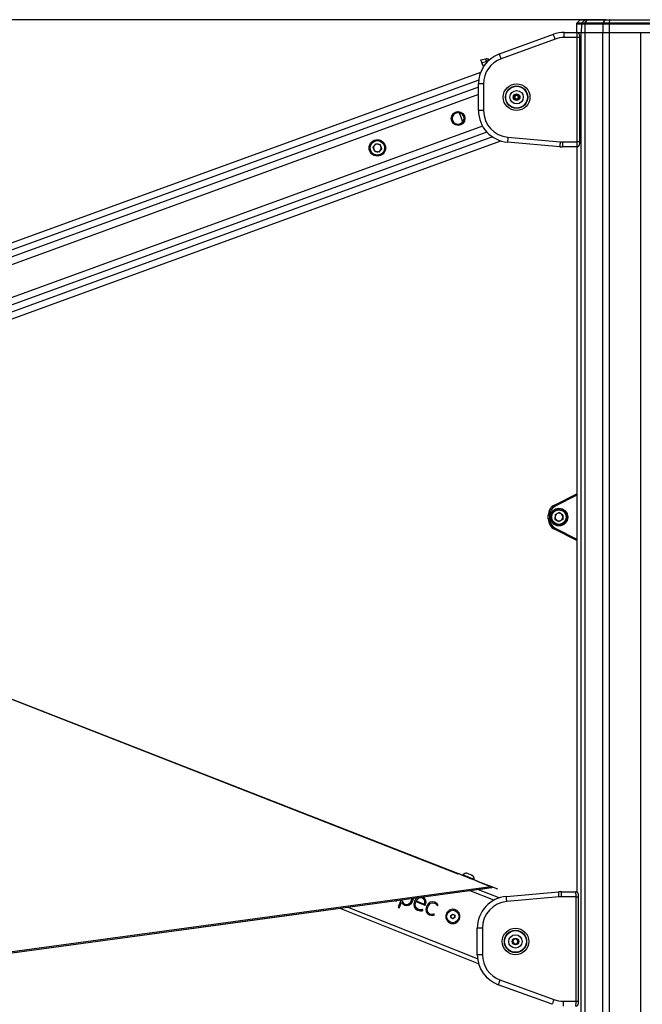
# Model space of a CAD drawing. Header units: millimetres. Extents: x 20 to 26560, y 16 to 17993.
# Tile 27 of 95: x 8093 to 9072, y 6574 to 8122. Entities that reach past the tile are written whole.
import ezdxf

# ---------------------------------------------------------------- set-up
doc = ezdxf.new("R2010")
doc.units = ezdxf.units.MM
doc.layers.add('COMPONENT_GEOMETRY', color=7, linetype='Continuous')
doc.styles.add('SLDTEXTSTYLE0', font='TXT', dxfattribs={"width": 0.75})
doc.dimstyles.new('SLDDIMSTYLE0', dxfattribs={"dimtxt": 150, "dimasz": 6.604, "dimexe": 0, "dimexo": 0.0625, "dimgap": 37.5, "dimtad": 0, "dimtih": 1, "dimtoh": 1, "dimdec": 0, "dimlfac": 0.5, "dimrnd": 1e-09, "dimzin": 12, "dimdsep": 46, "dimtxsty": 'SLDTEXTSTYLE0', "dimsah": 1, "dimcen": 0.09, "dimadec": 0, "dimazin": 3, "dimtfac": 1, "dimtdec": 0, "dimtofl": 0, "dimtmove": 0, "dimatfit": 3, "dimfxl": 1, "dimfrac": 2, "dimtolj": 1, "dimtzin": 12, "dimarcsym": 0})

# ---------------------------------------------------------------- blocks, each defined once
blk = doc.blocks.new('_D_2')
at = {"layer": 'COMPONENT_GEOMETRY', "color": 7, "ltscale": 2}
for p, q in [((9012.3, 8122.3), (943.9, 8122.3)), ((950.2, 8122.3), (950.2, 5128.7)), ((950.2, 1897), (950.2, 4890.6)), ((8163.9, 1897), (943.9, 1897))]:
    blk.add_line(p, q, dxfattribs=at)
for points in [[(950.2, 8122.3), (949.2, 8115.7), (951.2, 8115.7)], [(950.2, 1897), (951.2, 1903.6), (949.2, 1903.6)]]:
    blk.add_solid(points, dxfattribs=at)
at = {"layer": 'COMPONENT_GEOMETRY', "color": 7, "ltscale": 2, "insert": (728.5, 5084), "char_height": 150, "attachment_point": 1, "style": 'SLDTEXTSTYLE0'}
blk.add_mtext('3113', dxfattribs=at)
blk = doc.blocks.new('_D_4')
at = {"layer": 'COMPONENT_GEOMETRY', "color": 7, "ltscale": 2}
for p, q in [((1221.2, 6646.7), (1221.2, 2855.5)), ((10006.5, 2222.9), (10006.5, 2868.2)), ((1221.2, 2861.9), (5392.1, 2861.9)), ((10006.5, 2861.9), (5835.5, 2861.9))]:
    blk.add_line(p, q, dxfattribs=at)
for points in [[(1221.2, 2861.9), (1227.8, 2860.8), (1227.8, 2862.9)], [(10006.5, 2861.9), (9999.9, 2862.9), (9999.9, 2860.8)]]:
    blk.add_solid(points, dxfattribs=at)
at = {"layer": 'COMPONENT_GEOMETRY', "color": 7, "ltscale": 2, "insert": (5392.1, 2936.2), "char_height": 150, "attachment_point": 1, "style": 'SLDTEXTSTYLE0'}
blk.add_mtext('4393', dxfattribs=at)

msp = doc.modelspace()

# ---------------------------------------------------------------- linework, layer by layer
at = {"color": 7, "linetype": 'Continuous', "lineweight": 25, "ltscale": 2}
for p, q in [((8968.08, 8115.08), (8968, 8110.33)), ((8973.45, 8121.48), (8969, 8117.19)), ((8975.53, 8122.33), (8983.23, 8122.33)), ((8975.93, 8115.08), (8975.71, 8102.33)), ((8981.33, 8115.08), (8975.93, 8115.08)), ((8976.82, 8117.19), (8981.18, 8121.48)), ((8976.82, 8117.19), (8981.98, 8117.19)), ((8981.33, 8115.08), (8981.17, 8102.33)), ((8985.12, 8121.48), (8981.18, 8121.48)), ((9009.58, 8115.08), (8981.33, 8115.08)), ((8981.98, 8117.19), (8985.12, 8121.48)), ((8981.98, 8117.19), (9010.23, 8117.19)), ((8983.23, 8122.33), (8986.59, 8122.33)), ((9013.37, 8121.48), (8985.12, 8121.48)), ((8986.59, 8122.33), (9014.84, 8122.33)), ((9009.58, 8115.08), (9009.42, 8102.33)), ((9019.67, 8115.08), (9009.58, 8115.08)), ((9010.23, 8117.19), (9013.37, 8121.48)), ((9010.23, 8117.19), (9019.85, 8117.19)), ((9020.72, 8121.48), (9013.37, 8121.48)), ((9014.84, 8122.33), (9021.13, 8122.33)), ((9019.67, 8115.08), (9019.62, 8102.33)), ((9177.25, 8115.08), (9019.67, 8115.08)), ((9019.85, 8117.19), (9020.72, 8121.48)), ((9019.85, 8117.19), (9177.07, 8117.19)), ((9176.2, 8121.48), (9020.72, 8121.48)), ((9021.13, 8122.33), (9175.79, 8122.33)), ((8846.98, 8068.44), (8931.79, 8099.31)), ((8948.89, 8094.33), (8948.89, 8102.33)), ((8948.89, 8102.33), (8968.71, 8102.33)), ((8968.04, 8106.4), (8967.97, 8102.33)), ((8968, 8110.33), (8968.03, 8110.33)), ((8968.71, 8102.33), (8975.71, 8102.33)), ((8968.91, 8102.33), (8975.71, 8102.33)), ((8975.71, 8102.33), (8981.17, 8102.33)), ((8981.17, 8102.33), (9009.42, 8102.33)), ((9009.42, 8102.33), (9019.62, 8102.33)), ((9019.62, 8102.33), (9089.12, 8102.33)), ((9019.62, 8102.33), (9069.53, 8102.33)), ((8934.53, 8091.79), (8849.71, 8060.92)), ((8969.34, 8094.33), (8948.89, 8094.33)), ((8969.34, 7930.33), (8969.34, 8094.33)), ((8973.34, 7930.33), (8973.34, 8094.33)), ((8817.8, 8059.31), (8825.43, 8060.92)), ((8826.55, 8056.06), (8819.52, 8054.57)), ((8819.52, 8054.57), (8820.74, 8051.23)), ((8820.66, 8051.21), (8821.74, 8048.06)), ((8829.67, 8060.25), (8830.61, 8059.71)), ((8817.43, 8039.46), (7121.36, 7422.04)), ((8822.08, 8021.46), (8814.08, 8021.46)), ((8814.08, 7979.52), (8814.08, 8021.46)), ((8822.08, 8021.46), (8822.08, 7979.52)), ((8870.08, 8002.79), (8874.08, 8005.1)), ((8871.08, 8002.22), (8874.08, 8003.95)), ((8874.08, 8005.1), (8878.08, 8002.79)), ((8874.08, 8003.95), (8877.08, 8002.22)), ((8870.08, 7998.18), (8870.08, 8002.79)), ((8874.08, 7995.87), (8870.08, 7998.18)), ((8871.08, 7998.75), (8871.08, 8002.22)), ((8874.08, 7997.02), (8871.08, 7998.75)), ((8877.08, 7998.75), (8874.08, 7997.02)), ((8878.08, 7998.18), (8874.08, 7995.87)), ((8877.08, 8002.22), (8877.08, 7998.75)), ((8878.08, 8002.79), (8878.08, 7998.18)), ((8779.52, 7976.8), (8782.14, 7977.76)), ((8779.52, 7976.8), (8779.54, 7976.72)), ((8782.38, 7977.76), (8779.54, 7976.72)), ((8784.04, 7975.51), (8789.05, 7961.73)), ((8789.38, 7961.76), (8784.3, 7975.69)), ((8822.08, 7979.52), (8814.08, 7979.52)), ((8785.43, 7957.51), (8789.13, 7958.86)), ((8785.46, 7957.43), (8785.43, 7957.51)), ((8788.94, 7958.7), (8785.46, 7957.43)), ((7368.56, 7392.84), (8849.12, 7931.81)), ((8652.73, 7927.4), (8648.2, 7922)), ((8652.73, 7927.4), (8659.66, 7926.17)), ((8662.06, 7919.56), (8659.66, 7926.17)), ((8941.9, 7922.52), (8859.72, 7929.71)), ((8860.42, 7937.68), (8942.6, 7930.49)), ((8946.26, 7930.33), (8969.34, 7930.33)), ((8946.26, 7930.33), (8946.26, 7922.33)), ((8648.2, 7922), (8650.61, 7915.39)), ((8657.54, 7914.17), (8650.61, 7915.39)), ((8662.06, 7919.56), (8657.54, 7914.17)), ((8968.71, 7922.33), (8946.26, 7922.33)), ((8968.9, 7922.33), (8968.71, 7922.33)), ((8968.9, 7922.35), (8968.9, 6750.73)), ((8933.75, 7359.32), (8968.9, 7377.05)), ((8923.86, 7337.41), (8923.86, 7343.25)), ((8925.86, 7343.25), (8923.86, 7343.25)), ((8925.86, 7343.25), (8925.86, 7337.41)), ((8934.79, 7344.21), (8934.36, 7337.19)), ((8934.79, 7344.21), (8941.09, 7347.35)), ((8946.96, 7343.47), (8941.09, 7347.35)), ((8946.96, 7343.47), (8946.53, 7336.44)), ((8925.86, 7337.41), (8923.86, 7337.41)), ((8934.36, 7337.19), (8940.23, 7333.3)), ((8946.53, 7336.44), (8940.23, 7333.3)), ((8968.9, 7303.61), (8933.75, 7321.34)), ((8781.86, 6779.82), (8781.82, 6779.72)), ((8789.72, 6777.94), (8789.44, 6777.23)), ((8807.09, 6770.2), (8807.37, 6770.9)), ((8834.97, 6758.96), (8814.39, 6767)), ((8833.64, 6759.1), (8047.56, 6652.26)), ((8834.33, 6757.33), (8813.9, 6754.56)), ((8846.5, 6741.56), (8813.9, 6754.56)), ((8834.39, 6759.11), (8833.64, 6759.1)), ((8833.87, 6757.89), (8835.05, 6757.43)), ((8835.05, 6757.43), (8834.33, 6757.33)), ((8835.05, 6757.43), (8834.33, 6757.33)), ((8835.49, 6758.68), (8834.39, 6759.11)), ((8844.43, 6755.27), (8834.97, 6758.96)), ((8834.97, 6758.96), (8835.49, 6758.68)), ((8835.49, 6758.68), (8835.05, 6757.43)), ((8857.92, 6743.93), (8940.1, 6751.12)), ((8944.46, 6743.31), (8944.46, 6751.31)), ((8944.46, 6751.31), (8966.91, 6751.31)), ((8966.91, 6751.31), (8968.26, 6751.31)), ((8683.14, 6736.81), (8685.82, 6737.23)), ((8692.75, 6733.62), (8693.46, 6734.15)), ((8693.46, 6734.15), (8694.23, 6733.74)), ((8694.64, 6738.35), (8694.18, 6737.2)), ((8694.18, 6737.2), (8694.8, 6735.29)), ((8694.8, 6735.29), (8695.74, 6733.82)), ((8695.74, 6733.82), (8697, 6732.71)), ((8704.78, 6732.23), (8707.21, 6734.47)), ((8707.21, 6734.47), (8709.07, 6737.84)), ((8708.84, 6733.27), (8711, 6737.06)), ((8709.07, 6737.84), (8709.79, 6740.41)), ((8711, 6737.06), (8711.99, 6740.71)), ((8713.68, 6736.32), (8712.55, 6731.6)), ((8715.84, 6739.98), (8713.68, 6736.32)), ((8714.5, 6731.48), (8715.54, 6735.58)), ((8715.69, 6735.95), (8730, 6730.25)), ((8717.71, 6741.49), (8715.84, 6739.98)), ((8718.09, 6739.62), (8716.27, 6737.12)), ((8716.27, 6737.12), (8729.3, 6731.93)), ((8720.36, 6741.19), (8718.09, 6739.62)), ((8722.99, 6741.72), (8720.36, 6741.19)), ((8725.9, 6741.11), (8722.99, 6741.72)), ((8728.18, 6739.67), (8725.9, 6741.11)), ((8729.3, 6740.72), (8726.44, 6742.52)), ((8729.57, 6737.56), (8728.18, 6739.67)), ((8731.1, 6738.06), (8729.3, 6740.72)), ((8729.3, 6731.93), (8729.98, 6734.94)), ((8729.98, 6734.94), (8729.57, 6737.56)), ((8730.81, 6730.79), (8731.68, 6734.71)), ((8731.68, 6734.71), (8731.1, 6738.06)), ((8737.81, 6734.72), (8734.79, 6732.21)), ((8741.43, 6735.69), (8737.81, 6734.72)), ((8738.86, 6733.15), (8741.77, 6734)), ((8745.51, 6734.92), (8741.43, 6735.69)), ((8741.77, 6734), (8745.02, 6733.4)), ((8748.67, 6732.95), (8745.51, 6734.92)), ((8940.8, 6743.15), (8858.62, 6735.96)), ((8967.54, 6743.31), (8944.46, 6743.31)), ((8967.54, 6579.31), (8967.54, 6743.31)), ((8971.54, 6579.31), (8971.54, 6743.31)), ((8596.43, 6725), (8048.9, 6650.59)), ((8814.29, 6638.14), (8596.43, 6725)), ((8687.8, 6726.71), (8689.69, 6725.96)), ((8694.23, 6733.74), (8695.19, 6732.38)), ((8695.19, 6732.38), (8698.35, 6730.27)), ((8697, 6732.71), (8698.59, 6731.89)), ((8698.35, 6730.27), (8702.34, 6729.6)), ((8698.59, 6731.89), (8701.88, 6731.31)), ((8701.88, 6731.31), (8704.78, 6732.23)), ((8702.34, 6729.6), (8705.89, 6730.69)), ((8705.89, 6730.69), (8708.84, 6733.27)), ((8712.55, 6731.6), (8713.07, 6727.58)), ((8713.07, 6727.58), (8715.1, 6724.4)), ((8714.84, 6728.08), (8714.5, 6731.48)), ((8716.45, 6725.46), (8714.84, 6728.08)), ((8715.1, 6724.4), (8718.49, 6722.24)), ((8719.23, 6723.68), (8716.45, 6725.46)), ((8718.49, 6722.24), (8720.78, 6721.58)), ((8721.93, 6722.98), (8719.23, 6723.68)), ((8720.78, 6721.58), (8723.07, 6721.34)), ((8724.05, 6722.99), (8721.93, 6722.98)), ((8723.07, 6721.34), (8725.16, 6721.53)), ((8725.52, 6723.25), (8724.05, 6722.99)), ((8725.16, 6721.53), (8726.86, 6722.13)), ((8726.28, 6723.32), (8725.52, 6723.25)), ((8726.6, 6722.97), (8726.28, 6723.32)), ((8726.86, 6722.13), (8726.6, 6722.97)), ((8730, 6730.25), (8730.46, 6730.25)), ((8730.46, 6730.25), (8730.81, 6730.79)), ((8732.56, 6728.33), (8731.48, 6723.82)), ((8731.48, 6723.82), (8731.95, 6719.95)), ((8731.95, 6719.95), (8733.83, 6716.91)), ((8734.79, 6732.21), (8732.56, 6728.33)), ((8733.51, 6723.69), (8734.5, 6727.56)), ((8733.81, 6720.45), (8733.51, 6723.69)), ((8735.3, 6717.92), (8733.81, 6720.45)), ((8734.5, 6727.56), (8736.4, 6730.97)), ((8736.4, 6730.97), (8738.86, 6733.15)), ((8745.02, 6733.4), (8747, 6732.3)), ((8747, 6732.3), (8748.2, 6731.14)), ((8748.2, 6731.14), (8748.88, 6730.2)), ((8750.6, 6730.26), (8748.67, 6732.95)), ((8748.88, 6730.2), (8749.31, 6729.72)), ((8749.31, 6729.72), (8749.58, 6729.69)), ((8749.58, 6729.69), (8749.84, 6729.78)), ((8749.84, 6729.78), (8750.6, 6730.26)), ((8733.83, 6716.91), (8736.99, 6714.86)), ((8737.88, 6716.22), (8735.3, 6717.92)), ((8736.99, 6714.86), (8739.2, 6714.22)), ((8740.39, 6715.61), (8737.88, 6716.22)), ((8739.2, 6714.22), (8741.32, 6714.05)), ((8742.27, 6715.71), (8740.39, 6715.61)), ((8741.32, 6714.05), (8743.23, 6714.32)), ((8743.54, 6716.05), (8742.27, 6715.71)), ((8743.23, 6714.32), (8744.82, 6714.97)), ((8744.26, 6716.15), (8743.54, 6716.05)), ((8744.58, 6715.8), (8744.26, 6716.15)), ((8744.82, 6714.97), (8744.58, 6715.8)), ((8770.74, 6714), (8773.66, 6715.87)), ((8770.9, 6710.54), (8770.74, 6714)), ((8773.97, 6708.95), (8770.9, 6710.54)), ((8773.66, 6715.87), (8776.74, 6714.27)), ((8776.89, 6710.81), (8773.97, 6708.95)), ((8776.74, 6714.27), (8776.89, 6710.81)), ((8820.28, 6694.12), (8812.28, 6694.12)), ((8812.28, 6652.18), (8812.28, 6694.12)), ((8820.28, 6694.12), (8820.28, 6652.18)), ((8867.95, 6671.53), (8868.71, 6676.09)), ((8867.96, 6671.52), (8868.33, 6673.8)), ((8868.71, 6676.09), (8873.04, 6677.7)), ((8868.71, 6676.07), (8870.87, 6676.89)), ((8873.03, 6677.7), (8874.81, 6676.24)), ((8873.04, 6677.7), (8876.6, 6674.77)), ((8876.6, 6674.77), (8875.84, 6670.21)), ((8876.59, 6674.78), (8876.22, 6672.5)), ((8871.52, 6668.59), (8867.95, 6671.53)), ((8871.53, 6668.6), (8869.74, 6670.05)), ((8875.84, 6670.21), (8871.52, 6668.59)), ((8875.84, 6670.22), (8873.69, 6669.41)), ((8820.28, 6652.18), (8812.28, 6652.18)), ((8847.91, 6612.71), (8932.73, 6581.84)), ((8929.99, 6574.32), (8845.18, 6605.19)), ((8947.09, 6579.31), (8947.09, 6571.31)), ((8947.09, 6579.31), (8967.54, 6579.31))]:
    msp.add_line(p, q, dxfattribs=at)
at = {"color": 8, "linetype": 'Continuous', "lineweight": 25, "ltscale": 2}
for p, q in [((8975.93, 8115.08), (8968.08, 8115.08)), ((8969, 8117.19), (8976.82, 8117.19)), ((8981.18, 8121.48), (8973.45, 8121.48)), ((8975.71, 2354.33), (8975.71, 8102.33)), ((8981.17, 8102.33), (8981.17, 2354.33)), ((9009.42, 2354.33), (9009.42, 8102.33)), ((9019.62, 8102.33), (9019.62, 2354.33)), ((9069.53, 2354.33), (9069.53, 8102.33)), ((8973.34, 8094.33), (8969.34, 8094.33)), ((8827.66, 8055.72), (8827.26, 8055.95)), ((8814.44, 8027.48), (7135.08, 7416.14)), ((8814.08, 8016.5), (7429.56, 7512.49)), ((8814.08, 8004.62), (7451.5, 7508.6)), ((8827.33, 7945.61), (7247.91, 7370.65)), ((8820.5, 7955), (7451.16, 7456.52)), ((8836.22, 7938), (7353.75, 7398.34)), ((8973.34, 7930.33), (8969.34, 7930.33)), ((8968.91, 7922.35), (8968.91, 6750.73)), ((8968.9, 7374.81), (8934.65, 7357.53)), ((8782.42, 6779.1), (7349.43, 7338.86)), ((8934.65, 7323.12), (8968.9, 7305.85)), ((8833.64, 6759.1), (8813.62, 6766.92)), ((8838.31, 6738), (8801.14, 6752.82)), ((8967.54, 6743.31), (8971.54, 6743.31)), ((8812.71, 6645.59), (8609.2, 6726.74)), ((8967.54, 6579.31), (8971.54, 6579.31))]:
    msp.add_line(p, q, dxfattribs=at)
at = {"color": 7, "linetype": 'Continuous', "lineweight": 25, "ltscale": 4}
msp.add_line((8819.02, 8055.95), (8819.02, 8055.95), dxfattribs=at)
at = {"color": 7, "linetype": 'Continuous', "lineweight": 25, "ltscale": 2, "flags": 128}
for points in [[(9021.13, 8122.33), (9021.08, 8122.31), (9021.02, 8122.27), (9020.97, 8122.2), (9020.91, 8122.11), (9020.86, 8121.99), (9020.81, 8121.84), (9020.77, 8121.67), (9020.72, 8121.48)], [(8934.53, 8091.79), (8934, 8093.26), (8933.48, 8094.67), (8933.01, 8095.97), (8932.59, 8097.11), (8932.25, 8098.04), (8932, 8098.74), (8931.85, 8099.17), (8931.79, 8099.31)], [(8849.71, 8060.92), (8849.18, 8062.39), (8848.67, 8063.8), (8848.19, 8065.1), (8847.78, 8066.24), (8847.44, 8067.17), (8847.19, 8067.87), (8847.03, 8068.3), (8846.98, 8068.44)], [(8819.52, 8054.57), (8819.19, 8055.5), (8818.86, 8056.39), (8818.57, 8057.21), (8818.3, 8057.92), (8818.09, 8058.51), (8817.93, 8058.95), (8817.83, 8059.22), (8817.8, 8059.31)], [(8789.36, 7961.62), (8789.36, 7961.64), (8789.36, 7961.65), (8789.37, 7961.67), (8789.37, 7961.69), (8789.37, 7961.71), (8789.37, 7961.73), (8789.37, 7961.74), (8789.38, 7961.76)], [(8860.42, 7937.68), (8860.28, 7936.12), (8860.15, 7934.63), (8860.03, 7933.25), (8859.92, 7932.04), (8859.84, 7931.05), (8859.77, 7930.31), (8859.73, 7929.86), (8859.72, 7929.71)], [(8942.6, 7930.49), (8942.46, 7928.93), (8942.33, 7927.44), (8942.21, 7926.06), (8942.11, 7924.85), (8942.02, 7923.86), (8941.96, 7923.12), (8941.92, 7922.67), (8941.9, 7922.52)], [(8934.65, 7357.53), (8934.48, 7357.88), (8934.31, 7358.21), (8934.15, 7358.52), (8934.02, 7358.79), (8933.91, 7359.02), (8933.82, 7359.18), (8933.77, 7359.28), (8933.75, 7359.32)], [(8781.82, 6779.72), (8104.22, 7044.41), (7349.43, 7339.24)], [(8934.65, 7323.12), (8934.48, 7322.77), (8934.31, 7322.44), (8934.15, 7322.13), (8934.02, 7321.86), (8933.91, 7321.64), (8933.82, 7321.47), (8933.77, 7321.37), (8933.75, 7321.34)], [(8795.89, 6780.58), (8796.22, 6780.45), (8797.18, 6780.07), (8798.61, 6779.5), (8800.3, 6778.82), (8801.99, 6778.15), (8803.42, 6777.58), (8804.37, 6777.2), (8804.71, 6777.06)], [(8782.38, 6780.05), (8782.46, 6780.02), (8783.11, 6779.76), (8784.37, 6779.25), (8786.21, 6778.52), (8788.54, 6777.59), (8791.27, 6776.5), (8794.28, 6775.3), (8797.46, 6774.04), (8800.67, 6772.76), (8803.78, 6771.51), (8806.66, 6770.36), (8809.2, 6769.35), (8811.3, 6768.52), (8812.86, 6767.89), (8813.82, 6767.51), (8814.14, 6767.38)], [(8789.72, 6777.94), (8789.8, 6777.91), (8790.45, 6777.65), (8791.7, 6777.15), (8793.45, 6776.45), (8795.59, 6775.6), (8797.94, 6774.66), (8800.34, 6773.7), (8802.6, 6772.8), (8804.57, 6772.02), (8806.08, 6771.41), (8807.04, 6771.03), (8807.37, 6770.9), (8807.37, 6770.9)], [(8834.33, 6757.33), (8439.75, 6703.71), (8048.9, 6650.59)], [(8833.87, 6757.89), (8834.07, 6758.37), (8834.39, 6759.11)], [(8834.33, 6757.33), (8834.1, 6757.61), (8833.87, 6757.89)], [(8940.8, 6743.15), (8940.66, 6744.7), (8940.53, 6746.2), (8940.41, 6747.58), (8940.31, 6748.78), (8940.22, 6749.77), (8940.16, 6750.51), (8940.12, 6750.96), (8940.1, 6751.12)], [(8692.31, 6738.03), (8691.77, 6736.69), (8690.45, 6733.36), (8689.12, 6730.03), (8687.8, 6726.71)], [(8715.54, 6735.58), (8715.56, 6735.62), (8715.58, 6735.67), (8715.6, 6735.72), (8715.62, 6735.76), (8715.64, 6735.81), (8715.65, 6735.86), (8715.67, 6735.9), (8715.69, 6735.95)], [(8858.62, 6735.96), (8858.48, 6737.51), (8858.35, 6739.01), (8858.23, 6740.39), (8858.12, 6741.59), (8858.04, 6742.58), (8857.97, 6743.32), (8857.93, 6743.77), (8857.92, 6743.93)], [(8689.69, 6725.96), (8690.08, 6726.91), (8690.46, 6727.87), (8690.84, 6728.83), (8691.22, 6729.79), (8691.6, 6730.74), (8691.99, 6731.7), (8692.37, 6732.66), (8692.75, 6733.62)], [(8847.91, 6612.71), (8847.38, 6611.24), (8846.87, 6609.83), (8846.39, 6608.54), (8845.98, 6607.4), (8845.64, 6606.46), (8845.39, 6605.77), (8845.23, 6605.34), (8845.18, 6605.19)], [(8932.73, 6581.84), (8932.2, 6580.37), (8931.68, 6578.96), (8931.21, 6577.66), (8930.79, 6576.53), (8930.45, 6575.59), (8930.2, 6574.9), (8930.05, 6574.47), (8929.99, 6574.32)]]:
    msp.add_lwpolyline(points, dxfattribs=at)
at = {"color": 8, "linetype": 'Continuous', "lineweight": 25, "ltscale": 2, "flags": 128}
msp.add_lwpolyline([(8814.09, 6766.97), (8814.04, 6766.99), (8813.05, 6767.39), (8811.45, 6768.02), (8809.31, 6768.88), (8806.71, 6769.91), (8803.76, 6771.09), (8800.57, 6772.36), (8797.29, 6773.67), (8794.04, 6774.97), (8790.95, 6776.2), (8788.16, 6777.31), (8785.78, 6778.26), (8783.9, 6779.01), (8782.6, 6779.53), (8781.94, 6779.79), (8781.86, 6779.82)], dxfattribs=at)
at = {"color": 7, "linetype": 'Continuous', "lineweight": 25, "ltscale": 4}
for centre, radius in [((8874.08, 8000.49), 21), ((8874.08, 8000.49), 17.5), ((8874.08, 8000.49), 17.1), ((8874.08, 8000.49), 10.5), ((8874.08, 8000.49), 5.25), ((8781.99, 7966.96), 10.8), ((8655.13, 7920.78), 13), ((8655.13, 7920.78), 11.4), ((8940.66, 7340.33), 13.8), ((8940.66, 7340.33), 13), ((8940.66, 7340.33), 11.4), ((8773.82, 6712.41), 9.75), ((8872.28, 6673.15), 21), ((8872.28, 6673.15), 17.5), ((8872.28, 6673.15), 17.1), ((8872.28, 6673.15), 10.5), ((8872.28, 6673.15), 5.25)]:
    msp.add_circle(centre, radius, dxfattribs=at)
for centre, radius, start, end in [((8971.08, 8115.03), 3, 134, 179), ((8975.53, 8119.33), 3, 90, 134), ((8978.95, 8115.04), 3.03, 134.70015, 179.12068), ((8983.23, 8119.42), 2.91, 90.08831, 134.71121), ((8985, 8115.11), 3.67, 145.46297, 180.3532), ((8986.68, 8120.47), 1.86, 92.64103, 146.85098), ((9013.25, 8115.11), 3.67, 145.46238, 180.35379), ((9014.93, 8120.47), 1.86, 92.6409, 146.85136), ((9030.97, 8115.18), 11.3, 169.73693, 180.46536), ((8948.89, 8052.33), 50, 90, 110), ((8948.89, 8052.33), 42, 90, 110), ((8864.08, 8021.46), 50, 110, 180), ((8864.08, 8021.46), 42, 110, 180), ((8826.67, 8055.05), 6, 60.00304, 101.95578), ((8755.88, 8042.37), 71.98, 10.96401, 14.93653), ((8826.76, 8055.08), 1, 60.00304, 101.95578), ((8734.89, 8110.68), 107.36, 329.35067, 331.98419), ((8833.04, 8064.07), 4.99, 239.99021, 251.43181), ((8833.11, 8064.03), 4.99, 240.00153, 250.42398), ((8874.08, 8000.49), 3, 60, 120), ((8874.08, 8000.49), 3, 120, 180), ((8874.08, 8000.49), 3, 180, 240), ((8874.08, 8000.49), 3, 240, 300), ((8874.08, 8000.49), 3, 0, 60), ((8874.08, 8000.49), 3, 300, 0), ((8781.99, 7966.96), 10.14, 104.11946, 289.98559), ((8781.99, 7966.96), 10.06, 290.00304, 104.07552), ((8777.17, 7968.27), 10.29, 46.14211, 46.95061), ((8781.76, 7978.06), 5.4, 329.50586, 334.81574), ((8781.99, 7966.96), 9.46, 337.8436, 62.16248), ((8781.99, 7966.96), 9.96, 337.8436, 62.16248), ((8864.08, 7979.52), 50, 180, 265), ((8864.08, 7979.52), 42, 180, 265), ((8913.36, 8263.76), 324.43, 247.79419, 247.88249), ((8655.13, 7920.78), 6.09, 80.00304, 140.00304), ((8655.13, 7920.78), 6.09, 20.00304, 80.00304), ((8946.26, 7972.33), 42, 265, 270), ((8655.13, 7920.78), 6.1, 140.00304, 200.00304), ((8655.13, 7920.78), 6.1, 200.00304, 260.00304), ((8655.13, 7920.78), 6.1, 260.00304, 320.00304), ((8655.13, 7920.78), 6.09, 320.00304, 20.00304), ((8946.26, 7972.33), 50, 265, 270), ((8941.86, 7343.25), 18, 116.76925, 180), ((8941.86, 7343.25), 16, 116.76925, 180), ((8940.66, 7340.33), 6.1, 176.50176, 236.50176), ((8940.66, 7340.33), 6.1, 116.50176, 176.50176), ((8940.66, 7340.33), 6.1, 56.50176, 116.50176), ((8940.66, 7340.33), 6.09, 296.50176, 356.50176), ((8940.66, 7340.33), 6.09, 356.50176, 56.50176), ((8941.86, 7337.41), 18, 180, 243.23075), ((8941.86, 7337.41), 16, 180, 243.23075), ((8940.66, 7340.33), 6.1, 236.50176, 296.50176), ((8796.78, 6769.99), 10.63, 94.80218, 131.59969), ((8782.23, 6779.68), 0.4, 68.26131, 158.26131), ((8796.78, 6769.99), 10.63, 4.92293, 41.72044), ((8814, 6767.01), 0.4, 358.43981, 68.26131), ((8944.46, 6701.31), 50, 90, 95), ((8862.28, 6694.12), 50, 95, 180), ((8862.28, 6694.12), 42, 95, 180), ((8944.46, 6701.31), 42, 90, 95), ((8773.82, 6712.41), 3, 122.57061, 182.57061), ((8773.82, 6712.41), 3, 182.57061, 242.57061), ((8773.82, 6712.41), 3, 62.57061, 122.57061), ((8773.82, 6712.41), 3, 242.57061, 302.57061), ((8773.82, 6712.41), 3, 2.57061, 62.57061), ((8773.82, 6712.41), 3, 302.57061, 2.57061), ((8872.28, 6673.15), 4, 170.50935, 230.50935), ((8872.28, 6673.15), 4, 110.50935, 170.50935), ((8872.28, 6673.15), 4, 50.50935, 110.50935), ((8872.28, 6673.15), 4, 290.50935, 350.50935), ((8872.28, 6673.15), 4, 350.50935, 50.50935), ((8872.28, 6673.15), 4, 230.50935, 290.50935), ((8862.28, 6652.18), 50, 180, 250), ((8862.28, 6652.18), 42, 180, 250), ((8947.09, 6621.31), 42, 250, 270)]:
    msp.add_arc(centre, radius, start, end, dxfattribs=at)
at = {"color": 8, "linetype": 'Continuous', "lineweight": 25, "ltscale": 4}
msp.add_arc((8833.11, 8064.05), 5.01, 240.00894, 250.40451, dxfattribs=at)
at = {"color": 7, "linetype": 'Continuous', "lineweight": 25, "ltscale": 4}
for centre, major_axis, ratio, start_param, end_param in [((8894.88, 7734.79), (307.43, 105.87), 0.9995431, 1.4693322, 1.4696054), ((8781.64, 7966.84), (8.45, 3.08), 0.9999832, 0.9524883, 5.330697)]:
    msp.add_ellipse(centre, major_axis=major_axis, ratio=ratio, start_param=start_param, end_param=end_param, dxfattribs=at)
at = {"color": 7, "linetype": 'Continuous', "lineweight": 25, "ltscale": 2}
for points, knots in [([(8968.03, 8110.33), (8968.04, 8110.28), (8968.05, 8110.19), (8968.06, 8109.5), (8968.06, 8108.49), (8968.05, 8107.39), (8968.04, 8106.67), (8968.04, 8106.4)], [0, 0, 0, 0, 0.2170982, 0.4342083, 0.6512776, 0.8683287, 1, 1, 1, 1]), ([(8969.34, 8094.33), (8969.34, 8095.22), (8969.32, 8097), (8969.21, 8099.37), (8969.05, 8101.18), (8968.87, 8102.18), (8968.76, 8102.28), (8968.71, 8102.33)], [0, 0, 0, 0, 0.2122472, 0.4240286, 0.6364538, 0.850955, 1, 1, 1, 1]), ([(8973.34, 8094.32), (8973.34, 8094.34), (8973.35, 8094.97), (8973.3, 8096.24), (8973.1, 8098.01), (8972.8, 8099.35), (8972.08, 8100.69), (8971.12, 8101.62), (8969.95, 8102.24), (8969.09, 8102.26), (8968.71, 8102.28)], [0, 0, 0, 0, 0.00504205, 0.16624294, 0.33386694, 0.53664561, 0.65566697, 0.77202192, 0.89902225, 1, 1, 1, 1]), ([(8820.66, 8051.21), (8820.47, 8051.74), (8820.1, 8052.81), (8819.61, 8054.24), (8819.24, 8055.31), (8819.05, 8055.87), (8819.03, 8055.93), (8819.02, 8055.95)], [0, 0, 0, 0, 0.216345, 0.4327265, 0.6483853, 0.8629667, 1, 1, 1, 1]), ([(8786.64, 7975.77), (8785.92, 7976.09), (8784.18, 7976.86), (8781.09, 7977.09), (8777.74, 7976.24), (8774.81, 7974.25), (8772.74, 7971.35), (8771.8, 7967.95), (8772.05, 7964.53), (8773.37, 7961.46), (8775.57, 7959.01), (8778.44, 7957.39), (8781.73, 7956.76), (8785.14, 7957.26), (8788.23, 7958.92), (8790.24, 7961.11), (8790.98, 7962.7), (8791.21, 7963.21)], [0, 0, 0, 0, 0.0486349, 0.1184243, 0.1909649, 0.2650839, 0.3388092, 0.410242, 0.4786291, 0.5446868, 0.610081, 0.6766119, 0.7455775, 0.817365, 0.8911916, 0.9652577, 1, 1, 1, 1]), ([(8784.2, 7975.79), (8784.14, 7975.7), (8784.09, 7975.61), (8784.04, 7975.51), (8784.04, 7975.51)], [0, 0, 0, 0, 0.9708873, 1, 1, 1, 1]), ([(8784.04, 7975.51), (8784.04, 7975.51), (8784.12, 7975.57), (8784.22, 7975.63), (8784.3, 7975.69)], [0, 0, 0, 0, 0.02859654, 1, 1, 1, 1]), ([(8786.64, 7975.77), (8786.58, 7975.79), (8786.28, 7975.95), (8785.79, 7976.12), (8785.21, 7976.19), (8784.82, 7976.16), (8784.53, 7976.07), (8784.32, 7975.95), (8784.23, 7975.84), (8784.2, 7975.79)], [0, 0, 0, 0, 0.07011473, 0.39513857, 0.58712236, 0.73104687, 0.84163705, 0.93630112, 1, 1, 1, 1]), ([(8784.3, 7975.69), (8784.33, 7975.71), (8784.41, 7975.77), (8784.68, 7975.83), (8785.33, 7975.78), (8785.95, 7975.56), (8786.36, 7975.35), (8786.41, 7975.32)], [0, 0, 0, 0, 0.0453362, 0.1256417, 0.3756758, 0.9240918, 1, 1, 1, 1]), ([(8789.38, 7961.76), (8789.27, 7961.75), (8789.16, 7961.74), (8789.05, 7961.73), (8789.05, 7961.73)], [0, 0, 0, 0, 0.971401, 1, 1, 1, 1]), ([(8789.05, 7961.73), (8789.05, 7961.73), (8789.15, 7961.69), (8789.26, 7961.65), (8789.36, 7961.62)], [0, 0, 0, 0, 0.0286589, 1, 1, 1, 1]), ([(8789.36, 7961.62), (8789.41, 7961.61), (8789.57, 7961.57), (8789.83, 7961.63), (8790.23, 7961.83), (8790.77, 7962.32), (8791.04, 7962.87), (8791.21, 7963.21)], [0, 0, 0, 0, 0.06068605, 0.18452359, 0.29407218, 0.57461061, 1, 1, 1, 1]), ([(8790.75, 7963.4), (8790.6, 7963.09), (8790.37, 7962.6), (8789.97, 7962.1), (8789.68, 7961.87), (8789.52, 7961.77), (8789.41, 7961.76), (8789.38, 7961.76)], [0, 0, 0, 0, 0.4557101, 0.7450059, 0.8506392, 0.9570632, 1, 1, 1, 1]), ([(8968.71, 7922.33), (8968.78, 7922.42), (8968.92, 7922.6), (8969.11, 7924), (8969.26, 7926.07), (8969.33, 7928.31), (8969.34, 7929.77), (8969.34, 7930.33)], [0, 0, 0, 0, 0.2171017, 0.434578, 0.6516172, 0.8667417, 1, 1, 1, 1]), ([(8968.79, 7922.36), (8968.86, 7922.35), (8969.43, 7922.28), (8970.38, 7922.63), (8971.42, 7923.28), (8972.13, 7924.08), (8972.61, 7924.94), (8972.93, 7925.89), (8973.15, 7927.04), (8973.31, 7928.56), (8973.33, 7929.75), (8973.34, 7930.32)], [0, 0, 0, 0, 0.0209376, 0.1520932, 0.2585526, 0.3539772, 0.4457786, 0.5483216, 0.6854564, 0.8484263, 1, 1, 1, 1]), ([(8967.54, 6743.31), (8967.54, 6744.2), (8967.52, 6745.98), (8967.41, 6748.35), (8967.25, 6750.17), (8967.07, 6751.16), (8966.96, 6751.27), (8966.91, 6751.31)], [0, 0, 0, 0, 0.2122484, 0.4240226, 0.6364554, 0.8509542, 1, 1, 1, 1]), ([(8971.54, 6743.31), (8971.54, 6743.33), (8971.55, 6743.95), (8971.5, 6745.22), (8971.3, 6746.99), (8971, 6748.33), (8970.28, 6749.67), (8969.32, 6750.61), (8968.15, 6751.22), (8967.29, 6751.25), (8966.91, 6751.26)], [0, 0, 0, 0, 0.0049895, 0.1662, 0.333834, 0.5366248, 0.6556526, 0.7720083, 0.8990162, 1, 1, 1, 1]), ([(8784.04, 6708.33), (8783.34, 6707.02), (8781.94, 6704.41), (8778.2, 6701.86), (8774.59, 6701.03), (8771.7, 6701.26), (8769.61, 6701.85), (8767.68, 6702.86), (8765.43, 6704.68), (8763.36, 6707.78), (8762.49, 6712.17), (8763.33, 6716.59), (8765.77, 6720.38), (8769.42, 6722.97), (8773.05, 6723.79), (8775.94, 6723.56), (8778.03, 6722.96), (8779.96, 6721.95), (8782.21, 6720.13), (8784.26, 6717.04), (8785.22, 6712.62), (8784.43, 6709.76), (8784.04, 6708.33)], [0, 0, 0, 0, 0.0631246, 0.1258721, 0.1880384, 0.2189771, 0.2500253, 0.2808994, 0.3119778, 0.3740454, 0.4367393, 0.5001674, 0.5632767, 0.6259548, 0.6880448, 0.7191421, 0.7500611, 0.7810254, 0.8121027, 0.8742115, 0.9368963, 1, 1, 1, 1]), ([(8966.91, 6571.31), (8966.98, 6571.4), (8967.12, 6571.58), (8967.31, 6572.99), (8967.46, 6575.05), (8967.53, 6577.29), (8967.54, 6578.75), (8967.54, 6579.31)], [0, 0, 0, 0, 0.2171008, 0.4345778, 0.6516249, 0.8667412, 1, 1, 1, 1]), ([(8966.99, 6571.34), (8967.06, 6571.33), (8967.63, 6571.26), (8968.58, 6571.61), (8969.62, 6572.26), (8970.33, 6573.06), (8970.81, 6573.93), (8971.13, 6574.87), (8971.35, 6576.02), (8971.51, 6577.54), (8971.53, 6578.73), (8971.54, 6579.31)], [0, 0, 0, 0, 0.0209552, 0.1520874, 0.2585279, 0.3539429, 0.4457197, 0.5482525, 0.6853628, 0.8483037, 1, 1, 1, 1])]:
    msp.add_open_spline(points, degree=3, knots=knots, dxfattribs=at)
at = {"color": 8, "linetype": 'Continuous', "lineweight": 25, "ltscale": 2}
msp.add_open_spline([(8830.82, 8058.33), (8830.82, 8058.37), (8830.75, 8058.86), (8830.67, 8059.48), (8830.63, 8059.63), (8830.61, 8059.71)], degree=3, knots=[0, 0, 0, 0, 0.04930089, 0.53316803, 1, 1, 1, 1], dxfattribs=at)

# ---------------------------------------------------------------- dimensions: what is measured, and where the dimension line sits
at = {"layer": 'COMPONENT_GEOMETRY', "color": 7, "ltscale": 2}
dim = msp.add_linear_dim(base=(950.2, 8122.33), p1=(8166.49, 1897.03), p2=(9014.84, 8122.33), angle=90, dimstyle='SLDDIMSTYLE0', dxfattribs=at)
dim.commit()
dim.dimension.update_dxf_attribs({"geometry": '_D_2', "text_midpoint": (950.2, 5009.68), "dimtype": 160})
dim = msp.add_linear_dim(base=(1221.17, 2861.86), p1=(10006.46, 2220.33), p2=(1221.17, 6649.23), dimstyle='SLDDIMSTYLE0', dxfattribs=at)
dim.commit()
dim.dimension.update_dxf_attribs({"geometry": '_D_4', "text_midpoint": (5613.81, 2861.86), "dimtype": 160})

doc.saveas('drawing.dxf')
